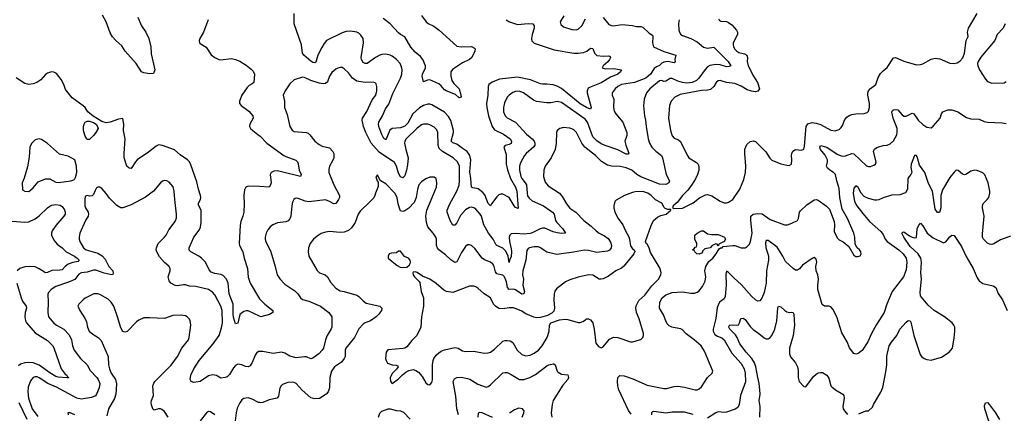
# Model space of a CAD drawing. Header units: inches. Extents: x 2057696 to 2160536, y 827480 to 1016834.
# Tile 74 of 256: x 2117702 to 2127131, y 845706 to 849470. Entities that reach past the tile are written whole.
import ezdxf

# ---------------------------------------------------------------- set-up
doc = ezdxf.new("R2010")
doc.units = ezdxf.units.IN
doc.header["$MEASUREMENT"] = 0
doc.layers.add('C1814', color=7, linetype='Continuous')
doc.layers.add('C1824', color=7, linetype='Continuous')

msp = doc.modelspace()

# ---------------------------------------------------------------- linework, layer by layer
at = {"layer": 'C1814', "color": 5}
for points, elevation in [([(2118833.5, 849493.5), (2118869, 849410), (2118910.3, 849350), (2118940.2, 849290), (2118958.9, 849210), (2118962.3, 849142.3), (2118994.9, 848990), (2118984.7, 848955.3), (2118947.5, 848952.5), (2118890, 848962), (2118870, 848972.7), (2118816.2, 849050), (2118712, 849170), (2118680.9, 849220.9), (2118623, 849270), (2118590, 849307.3), (2118570, 849345.2), (2118529.7, 849450), (2118494.6, 849514.6)], 380), ([(2119506, 849470), (2119462.4, 849350), (2119428, 849290), (2119422, 849270), (2119424, 849250), (2119430, 849241), (2119486.7, 849206.7), (2119534.7, 849134.7), (2119570, 849108), (2119608.7, 849088.7), (2119625.3, 849085.3), (2119730, 849099.6), (2119769.2, 849089.2), (2119810, 849072.9), (2119870, 849034), (2119917.4, 848997.4), (2119936.7, 848976.7), (2119950.3, 848950), (2119943.1, 848870), (2119930, 848856.9), (2119899, 848841), (2119879.7, 848820.3), (2119830.4, 848750), (2119808, 848690), (2119808, 848670), (2119822, 848650), (2119896.4, 848596.4), (2119933.4, 848550), (2119938.4, 848530), (2119906.4, 848470), (2119902.4, 848450), (2119914, 848430), (2119934, 848410), (2120000, 848360.8)], 420), ([(2120000, 846634.1), (2119890, 846684.7), (2119870, 846686.3), (2119850, 846679.7), (2119810.4, 846650), (2119790, 846569.3), (2119770, 846562.9), (2119750, 846624), (2119746.6, 846650), (2119747.7, 846750), (2119707.7, 846850), (2119699.4, 846950), (2119682.2, 846990), (2119650, 847023.9), (2119630, 847034.5), (2119570, 847042), (2119535.8, 847055.8), (2119517, 847077), (2119480.9, 847150), (2119443.7, 847190), (2119417.2, 847210), (2119341.2, 847250), (2119326.7, 847266.7), (2119326.6, 847290), (2119371, 847389), (2119421.2, 847458.8), (2119434.2, 847485.8), (2119441, 847530), (2119441.4, 847630), (2119438.6, 847650), (2119417.1, 847690), (2119411.9, 847710), (2119433.8, 847750), (2119437.7, 847770), (2119434.8, 847790), (2119415.2, 847850), (2119399.4, 847919.4), (2119341.6, 848081.6), (2119327.7, 848110), (2119309.8, 848130), (2119239.3, 848179.3), (2119184.9, 848224.9), (2119070, 848267.9), (2119030, 848272.1), (2119010, 848262.2), (2118936.8, 848203.2), (2118828.7, 848130), (2118810.3, 848110), (2118770, 848046), (2118750, 848049.4), (2118729, 848069), (2118703.5, 848150), (2118701.6, 848190), (2118711.9, 848332), (2118697.2, 848410), (2118699, 848470), (2118690, 848526), (2118650, 848519.5), (2118570.2, 848489.8), (2118530, 848484.2), (2118490, 848497.9), (2118406.7, 848546.7), (2118354.8, 848590), (2118330, 848629.4), (2118310, 848647.3), (2118203.9, 848723.9), (2118142, 848802), (2118124.2, 848850), (2118098.4, 848898.4), (2118054.8, 848954.7), (2118030, 848969.6), (2118007.3, 848972.7), (2117970, 848959.6), (2117950, 848945.1), (2117904.4, 848895.6), (2117867.3, 848870), (2117830, 848856.3), (2117790, 848851.2), (2117750, 848861.5), (2117670, 848912.8)], 420), ([(2120000, 846297.8), (2119990, 846297.7), (2119970, 846282.4), (2119956.8, 846263.2), (2119929.1, 846190.9), (2119910, 846160.7), (2119890, 846149.7), (2119865.5, 846154.5), (2119830, 846169.6), (2119790, 846174.5), (2119770, 846162), (2119750, 846140.7), (2119710, 846078.4), (2119690, 846056.2), (2119670, 846047), (2119630, 846042), (2119587.2, 846067.2), (2119550, 846075.1), (2119510, 846062.9), (2119430, 846009.7), (2119370, 846001.2), (2119344, 846010), (2119336, 846030), (2119340.5, 846070), (2119370.9, 846130), (2119421.6, 846210), (2119554.5, 846370), (2119612.4, 846450), (2119635.6, 846524.4), (2119644.3, 846570), (2119641.7, 846690), (2119630, 846732.2), (2119570, 846838.9), (2119550, 846863.1), (2119510, 846888.7), (2119390, 846917.4), (2119330, 846923.1), (2119290, 846934.4), (2119270, 846936.2), (2119210, 846925.3), (2119190, 846927.4), (2119149.8, 846949.8), (2119132.5, 846972.5), (2119124.7, 847010), (2119143, 847070), (2119143.6, 847090), (2119131.9, 847112), (2119090, 847147.6), (2119041.7, 847201.7), (2119015.1, 847250), (2119009.8, 847270), (2119010.9, 847290), (2119029.8, 847330), (2119089.7, 847390), (2119104.2, 847410), (2119130, 847460.7), (2119190, 847539.1), (2119203.5, 847576.5), (2119203.9, 847610), (2119187.3, 847750), (2119183, 847830), (2119172.8, 847872.8), (2119134.9, 847914.9), (2119110, 847929.5), (2119090, 847931.6), (2119070, 847924.5), (2119050, 847909.5), (2118984.4, 847830), (2118905.6, 847774.4), (2118770, 847698.3), (2118690, 847669.7), (2118670, 847672.4), (2118633.6, 847693.6), (2118562.6, 847762.6), (2118530, 847809.2), (2118490, 847855.3), (2118470, 847868.7), (2118450, 847868.7), (2118438, 847862), (2118423.5, 847836.5), (2118410, 847798), (2118395.3, 847784.7), (2118370, 847782), (2118350, 847788.7), (2118330, 847778), (2118325.5, 847750), (2118327, 847690), (2118333.7, 847670), (2118358.5, 847630), (2118361.3, 847610), (2118357.7, 847590), (2118332.2, 847550), (2118279.3, 847430), (2118272.2, 847390), (2118272.2, 847370), (2118278.7, 847350), (2118313.1, 847290), (2118337.6, 847270), (2118450, 847237.5), (2118492.1, 847212.1), (2118519.9, 847179.9), (2118556.8, 847110), (2118594.8, 847070), (2118597.1, 847042.9), (2118590, 847031.6), (2118570, 847033.6), (2118510, 847045.8), (2118430, 847074.1), (2118410, 847074.3), (2118350, 847056.2), (2118290.9, 847049.1), (2118270, 847036.8), (2118230, 846986), (2118170, 846959), (2118050, 846919.8), (2118004.4, 846890), (2117977.7, 846862.2), (2117973.1, 846846.9), (2117976.1, 846770), (2117971.6, 846670), (2117979.5, 846630), (2118029.5, 846569.5), (2118053.7, 846550), (2118124.2, 846510), (2118175.9, 846455.9), (2118199.6, 846410), (2118208.7, 846350), (2118224.9, 846310), (2118286, 846230), (2118349.3, 846170), (2118376.9, 846116.9), (2118441, 846050), (2118454.8, 846030), (2118469.2, 845990), (2118463.6, 845950), (2118439, 845890), (2118427.2, 845872.8), (2118390, 845856), (2118290, 845839.8), (2118250, 845849.8), (2118055.8, 845955.8), (2117971.4, 845991.4), (2117890, 846046.5), (2117870, 846054.2), (2117850, 846054.8), (2117832, 846048), (2117804.8, 846015.2), (2117783.4, 845956.6), (2117779.3, 845910), (2117788.1, 845850), (2117821, 845750), (2117876, 845676)], 440), ([(2120000, 847873.8), (2119890, 847878.9), (2119868.2, 847870), (2119855.6, 847844.4), (2119850.2, 847790), (2119852.4, 847710), (2119848.2, 847630), (2119840.7, 847590), (2119821.2, 847538.8), (2119814.1, 847505.9), (2119803, 847330), (2119808.2, 847310), (2119840.4, 847250), (2119851.6, 847190), (2119883.2, 847090), (2119890, 847007.3), (2119910.2, 846950), (2120000.1, 846800.1)], 420), ([(2117630, 847542.4), (2117750, 847532.4), (2117790, 847538.6), (2117850, 847565), (2117890, 847595.2), (2117970, 847671.4), (2117990, 847687.9), (2118010, 847697.2), (2118050, 847702), (2118090, 847697.3), (2118110, 847683.1), (2118130, 847650.4), (2118137.3, 847630), (2118137.3, 847610), (2118125.5, 847590), (2118050, 847502.4), (2118012.6, 847450), (2118005.5, 847430), (2118006, 847410), (2118030, 847361.7), (2118062.2, 847322.2), (2118108.3, 847288.3), (2118148, 847250), (2118226, 847210), (2118254, 847190), (2118272.7, 847170), (2118270, 847163.7), (2118262.9, 847157.1), (2118210, 847148.4), (2118166.8, 847133.2), (2118138.3, 847110), (2118110, 847078.2), (2118086.6, 847073.4), (2118010, 847072.1), (2117970, 847053.3), (2117950, 847049.1), (2117890, 847088.2), (2117850, 847105.5), (2117810, 847110.6), (2117750, 847107.7), (2117704.9, 847090), (2117678.7, 847070)], 420), ([(2117676.5, 846950), (2117716.5, 846810), (2117730, 846779.5), (2117765.8, 846730), (2117767.1, 846710), (2117755.2, 846670), (2117751.3, 846630), (2117758.6, 846590), (2117768, 846570), (2117850, 846474.7), (2117970, 846402), (2118015.8, 846355.8), (2118030.7, 846330.7), (2118099.6, 846130), (2118139.1, 846079.1), (2118152.4, 846070), (2118158, 846058), (2118173.4, 846050), (2118170, 846045.2), (2118155.8, 846044.2), (2118070, 846052), (2118050, 846057.6), (2117990, 846091.8), (2117890, 846166.2), (2117830, 846187.9), (2117790, 846191.9), (2117750, 846188.6), (2117710, 846175.6), (2117690, 846159.3)], 420), ([(2119123.6, 845670), (2119090, 845724), (2119063.2, 845743.2), (2119050, 845749.2), (2119030, 845749.2), (2118990, 845735.3), (2118981.2, 845741.2), (2118964.4, 845784.4), (2118961.3, 845810), (2118965.1, 845830), (2118984.4, 845875.6), (2118978.3, 845970), (2118986.5, 845993.5), (2118998, 846010), (2119152.3, 846167.7), (2119212.6, 846250), (2119255.8, 846330), (2119318.9, 846410), (2119325.1, 846430), (2119340.7, 846550), (2119336, 846590), (2119327.2, 846607.2), (2119307.5, 846627.5), (2119290, 846637), (2119250, 846644.5), (2119170, 846641.7), (2119087.7, 846612.3), (2118950, 846620.5), (2118890, 846618.4), (2118842.8, 846597.2), (2118820.4, 846579.6), (2118732.4, 846487.6), (2118710, 846480.9), (2118690, 846489.4), (2118670, 846522.7), (2118639.8, 846630), (2118602.9, 846730), (2118578.2, 846770), (2118550, 846796), (2118470, 846841.7), (2118450, 846848.4), (2118412.7, 846847.2), (2118330, 846806.3), (2118310, 846791.3), (2118268.2, 846750), (2118259.3, 846730), (2118277.1, 846690), (2118330.2, 846610.2), (2118340.9, 846580.9), (2118350.2, 846530), (2118368.1, 846490), (2118401.9, 846461.9), (2118454.9, 846430), (2118481.7, 846401.7), (2118550.3, 846250), (2118552.9, 846170), (2118562.7, 846130), (2118579.6, 846090), (2118621.2, 846030), (2118629.3, 845989.3), (2118621.8, 845890), (2118611.6, 845848.4), (2118553.8, 845750), (2118538.3, 845681.7)], 460), ([(2120000, 845808.5), (2119990, 845809.7), (2119930, 845839.7), (2119890, 845853.6), (2119850, 845847.6), (2119830, 845834.5), (2119810, 845806.6), (2119786.1, 845753.9), (2119775.6, 845710), (2119767.3, 845632.7)], 460), ([(2117694.3, 845810), (2117771.3, 845650)], 420), ([(2118231.2, 845691.2), (2118186, 845710), (2118164.7, 845710), (2118167.3, 845690)], 460), ([(2119570, 845691.3), (2119530, 845720.9), (2119510, 845722.7), (2119490, 845709.4), (2119430, 845635.6)], 460)]:
    msp.add_lwpolyline(points, dxfattribs=dict(at, elevation=elevation))
for points, elevation in [([(2118350, 848325.1), (2118345.8, 848330), (2118330, 848356.9), (2118313.4, 848410), (2118313.4, 848450), (2118320.2, 848470), (2118330.9, 848490), (2118350, 848500.1), (2118370, 848500.9), (2118410, 848487.1), (2118433.1, 848470), (2118448.8, 848450), (2118454.8, 848430), (2118432.3, 848390), (2118410, 848361.8), (2118370, 848326)], 420), ([(2117887.7, 848332.3), (2117850, 848321.2), (2117814, 848286), (2117798, 848250), (2117794.6, 848154.6), (2117776, 848064), (2117746.4, 847953.6), (2117725.5, 847910), (2117730, 847844.7), (2117752, 847830), (2117790, 847828.6), (2117830, 847860.7), (2117878.8, 847921.2), (2117947.9, 847947.9), (2117990, 847948), (2118050, 847917.1), (2118074, 847914), (2118191.1, 847928.9), (2118220.7, 847939.3), (2118231.7, 847948.3), (2118238.3, 847961.7), (2118251.1, 848010), (2118247.8, 848070), (2118230.7, 848130.7), (2118165.4, 848165.4), (2118084.4, 848184.4), (2117970, 848286.6), (2117910, 848326)], 440)]:
    msp.add_lwpolyline(points, close=True, dxfattribs=dict(at, elevation=elevation))
at = {"layer": 'C1824', "color": 5}
for points, elevation in [([(2122360.3, 849470), (2122392.4, 849450), (2122470, 849422.9), (2122570, 849435.3), (2122616, 849430), (2122630, 849411.3), (2122628.9, 849390), (2122610.2, 849330), (2122602.9, 849290), (2122607.9, 849267.9), (2122630, 849246), (2122820.7, 849180.7), (2123010, 849150.9), (2123050.6, 849149.4), (2123102.7, 849157.3), (2123131.8, 849168.2), (2123170, 849196.5), (2123190, 849194), (2123206.9, 849150), (2123230, 849129.2), (2123290, 849121.2), (2123345.2, 849125.2), (2123357, 849117), (2123359.3, 849110), (2123351.2, 849088.8), (2123333.1, 849066.9), (2123290.6, 849030), (2123280.7, 849010), (2123310, 848999.5), (2123390, 849002), (2123466, 848990), (2123457.5, 848982.5), (2123454.9, 848970), (2123430.2, 848950), (2123359.4, 848920.6), (2123270, 848865.1), (2123157.5, 848822.5), (2123145.8, 848814.2), (2123135.5, 848790), (2123136.4, 848770), (2123173.4, 848630), (2123170, 848615.3), (2123130.3, 848629.7), (2123070, 848665.4), (2122890.6, 848810.6), (2122850, 848833), (2122810, 848846.3), (2122750, 848854.5), (2122710, 848852.1), (2122690, 848855.6), (2122593.5, 848893.5), (2122470, 848921.3), (2122298.3, 848901.7), (2122226.8, 848873.2), (2122195.8, 848850), (2122187.4, 848830), (2122184.9, 848750), (2122173.7, 848670), (2122174.8, 848630), (2122191.3, 848550), (2122227.5, 848450), (2122250, 848415.6), (2122335.4, 848375.4), (2122399.7, 848330), (2122413.1, 848310), (2122410, 848287.2), (2122390, 848275.5), (2122351.4, 848268.6), (2122337.4, 848250), (2122359.7, 848179.7), (2122360.4, 848090), (2122372.9, 848032.9), (2122401.3, 847950), (2122450, 847867.5), (2122464.3, 847830), (2122474.4, 847665.6), (2122450, 847674), (2122436.9, 847690), (2122389.5, 847770), (2122330, 847802), (2122310, 847802), (2122290, 847794), (2122270, 847776.8), (2122218.9, 847710), (2122210, 847689.2), (2122190, 847711.6), (2122155.4, 847795.4), (2122138.2, 847818.2), (2122092.6, 847852.6), (2122042, 847862), (2122028.8, 847868.8), (2122023.9, 847950), (2122014.5, 848014.5), (2122023.9, 848130), (2122014.3, 848170), (2121987.3, 848210), (2121940.5, 848240.5), (2121890, 848281.2), (2121850, 848291.3), (2121834.2, 848310), (2121857.3, 848390), (2121857.1, 848410), (2121830, 848505.7), (2121810, 848545.7), (2121770, 848586.9), (2121650, 848654.8), (2121630, 848662.2), (2121610, 848662.3), (2121570, 848650.5), (2121530, 848628.4), (2121467.2, 848570), (2121417.9, 848482.1), (2121390, 848451.6), (2121350, 848436.6), (2121268.8, 848430), (2121247.5, 848412.5), (2121210, 848320.9), (2121190, 848334.7), (2121170, 848373), (2121141.3, 848450), (2121137.4, 848470), (2121140.2, 848490), (2121176.2, 848550), (2121203.8, 848616.2), (2121237, 848663), (2121274.7, 848765.4), (2121349.1, 848910), (2121360.6, 848950), (2121364.6, 848990), (2121359.3, 849019.3), (2121345, 849050), (2121310, 849089.8), (2121270, 849120.3), (2121250, 849129.8), (2121210, 849139), (2121170, 849136.8), (2121149.6, 849130.4), (2121110, 849109), (2121030, 849052.7), (2121010, 849049.8), (2120990, 849061), (2120974.5, 849090), (2120972.5, 849110), (2120994.7, 849250), (2120990.6, 849290.5), (2120970, 849322.4), (2120950, 849341.3), (2120930, 849351.2), (2120870, 849362), (2120830, 849358.3), (2120790, 849344.4), (2120640.4, 849270), (2120616.7, 849243.3), (2120594.9, 849205.1), (2120558.6, 849130), (2120536.7, 849063.3), (2120530, 849057.4), (2120510, 849061.2), (2120490, 849074.8), (2120424.1, 849130), (2120409.9, 849150), (2120402.2, 849230), (2120330.5, 849430), (2120330.6, 849530.5)], 420), ([(2124394.8, 849474.8), (2124403.8, 849463.8), (2124417.5, 849457.5), (2124470, 849451.9), (2124490, 849443.6), (2124520.7, 849420.7), (2124566.9, 849370), (2124575.2, 849350), (2124575.2, 849330), (2124534.7, 849250), (2124533.6, 849230), (2124538.6, 849210), (2124550, 849188.9), (2124570, 849168.2), (2124590, 849158), (2124642.8, 849142.8), (2124664.6, 849130), (2124671.1, 849110), (2124667.8, 849070), (2124678.5, 849030), (2124729.6, 848929.6), (2124766.4, 848870), (2124785.3, 848810), (2124770, 848787.1), (2124750, 848781.7), (2124710, 848786.8), (2124670, 848799.3), (2124610, 848833.4), (2124550, 848859.1), (2124470, 848869.8), (2124410, 848889.8), (2124390, 848884.7), (2124373.1, 848870), (2124348.6, 848831.4), (2124316.6, 848803.4), (2124290, 848795.8), (2124230, 848794), (2124026.6, 848753.4), (2123974.9, 848730), (2123942, 848690), (2123923.6, 848650), (2123914.9, 848530), (2123934.9, 848410), (2123950, 848358.8), (2123970, 848337.6), (2124010, 848320.9), (2124030, 848305.3), (2124090, 848180.7), (2124110, 848150.6), (2124184.5, 848104.5), (2124198.4, 848090), (2124207.3, 848067.3), (2124204.9, 848030), (2124191.5, 847990), (2124172.5, 847947.5), (2124142.5, 847897.5), (2124099.1, 847840.9), (2124050.4, 847790), (2123998.4, 847721.6), (2123961, 847690), (2123954, 847670), (2123966, 847666), (2124050, 847668.4), (2124150, 847717.6), (2124213, 847767), (2124270, 847794.4), (2124290, 847797), (2124330, 847787.2), (2124410, 847733.7), (2124450, 847718.7), (2124470, 847719.5), (2124490, 847726.4), (2124530, 847750.5), (2124597.7, 847850), (2124638, 847942), (2124651.8, 848010), (2124655.8, 848070), (2124645.8, 848190), (2124647.7, 848232.3), (2124663.9, 848276.1), (2124696.1, 848303.9), (2124730, 848313), (2124750, 848304.9), (2124846.9, 848206.9), (2124884.7, 848144.7), (2124906.4, 848126.4), (2124990, 848092.4), (2125050, 848078), (2125070, 848077.3), (2125092, 848090), (2125095.6, 848130), (2125092, 848170), (2125095.1, 848190), (2125107.5, 848212.5), (2125130, 848227.3), (2125190, 848222), (2125210, 848231), (2125218.9, 848261.1), (2125232.3, 848447.7), (2125250, 848475.2), (2125290, 848488.6), (2125330, 848481.4), (2125370, 848466.5), (2125470, 848413.1), (2125510, 848406.7), (2125550, 848421.6), (2125570, 848439.1), (2125582.3, 848457.7), (2125605, 848515), (2125622.5, 848537.5), (2125645.8, 848554.2), (2125670, 848563.6), (2125710.3, 848570.4), (2125790, 848574), (2125817.7, 848582.3), (2125830, 848596), (2125839.7, 848630), (2125840.4, 848670), (2125823.1, 848750), (2125824, 848770), (2125831, 848789), (2125850, 848812.4), (2125899.6, 848850), (2125923.9, 848916.1), (2125945.6, 848954.4), (2125970, 848982), (2126008.1, 849011.9), (2126070, 849106), (2126090, 849107.3), (2126170, 849072.2), (2126290, 849037.6), (2126330, 849041.6), (2126350, 849048.2), (2126430, 849094), (2126470, 849102), (2126514.4, 849094.4), (2126610, 849054.9), (2126650, 849050.5), (2126681, 849059), (2126706.7, 849073.3), (2126734.9, 849105.1), (2126751, 849149), (2126764.5, 849270), (2126785.2, 849310), (2126777.6, 849350), (2126786.6, 849390), (2126869.8, 849530)], 480), ([(2123290, 849490.3), (2123345.4, 849425.4), (2123370, 849414), (2123390, 849412.3), (2123470, 849424.5), (2123570, 849414.9), (2123610, 849403.7), (2123650, 849405.3), (2123670, 849399.5), (2123730, 849342.8), (2123762, 849322), (2123765.4, 849305.4), (2123762, 849250), (2123771.6, 849210), (2123870, 849166), (2123986, 849130), (2123975.6, 849090), (2123979.5, 849070), (2123970, 849057), (2123910, 849069.8), (2123870, 849065.5), (2123850, 849054), (2123830, 849033.5), (2123800, 849020), (2123776.8, 849003.2), (2123742.6, 848950), (2123696.9, 848910), (2123589.9, 848869.9), (2123463.8, 848850), (2123430, 848831.7), (2123405.5, 848810), (2123377, 848770), (2123377, 848750), (2123391.6, 848710), (2123387.1, 848630), (2123396.1, 848596.1), (2123411.5, 848570), (2123477.3, 848490), (2123516.9, 848390), (2123516.7, 848363.3), (2123496.4, 848310), (2123506.7, 848270), (2123530.2, 848210), (2123534.3, 848190), (2123530, 848182.9), (2123510, 848183.8), (2123430, 848227), (2123310, 848265.6), (2123270, 848283.7), (2123230, 848310.7), (2123189.2, 848350), (2123138.5, 848490), (2123118.5, 848518.5), (2122890, 848679.8), (2122850, 848688.7), (2122790, 848676.4), (2122750, 848673.6), (2122650, 848687.1), (2122621.3, 848701.3), (2122527.8, 848770), (2122486.3, 848786.3), (2122450, 848783.7), (2122425.5, 848774.5), (2122390.3, 848750), (2122370, 848727.8), (2122345.4, 848674.6), (2122335.6, 848630), (2122335, 848590), (2122350, 848552.2), (2122370, 848532.9), (2122450.4, 848490), (2122554.4, 848374.4), (2122610.6, 848330.6), (2122627.5, 848310), (2122636, 848290), (2122635.9, 848270), (2122625.3, 848254.7), (2122551.4, 848190), (2122535.5, 848170), (2122499.2, 848100.8), (2122488.3, 848070), (2122488.4, 848031.6), (2122501.6, 847970), (2122510.2, 847950), (2122543.8, 847910), (2122554.6, 847890), (2122560.8, 847810), (2122566.6, 847786.6), (2122582.2, 847762.2), (2122610, 847736.5), (2122717, 847690), (2122805.3, 847630), (2122821.7, 847610), (2122834.7, 847550), (2122846.7, 847530), (2122902.3, 847470), (2122930.4, 847429.6), (2122894.9, 847425.1), (2122850, 847431.8), (2122810, 847441.8), (2122730, 847475.3), (2122710, 847476.1), (2122687.3, 847470), (2122610, 847431.3), (2122590, 847425.8), (2122530, 847417.7), (2122450, 847425.2), (2122410, 847421.7), (2122396.5, 847410), (2122389.2, 847390), (2122391.6, 847350), (2122410, 847279.1), (2122412.8, 847250), (2122410, 847206), (2122392.2, 847170), (2122390, 847148), (2122380.3, 847210), (2122357.7, 847257.7), (2122330, 847283.7), (2122270.6, 847310.6), (2122261.1, 847321.1), (2122235.9, 847370), (2122192.4, 847430), (2122147.4, 847510), (2122123.4, 847590), (2122113, 847610), (2122070, 847659.7), (2122050, 847672.1), (2122030, 847676.1), (2122010, 847673.3), (2121970, 847650.6), (2121922.5, 847597.6), (2121890, 847528), (2121870, 847504.7), (2121850, 847505.6), (2121824.2, 847550), (2121797.2, 847630), (2121796.8, 847650), (2121820.3, 847710), (2121888.8, 847831.2), (2121910, 847888.2), (2121915.2, 847930), (2121914.6, 848070), (2121893.3, 848110), (2121852.6, 848150), (2121749.9, 848209.9), (2121719, 848239), (2121708.7, 848270), (2121705.6, 848390), (2121695.6, 848415.6), (2121670, 848442.2), (2121630, 848466.2), (2121610, 848471.9), (2121570, 848471.9), (2121550, 848463.9), (2121510, 848434.2), (2121402.6, 848330), (2121389, 848310), (2121388.2, 848290), (2121399.8, 848230), (2121423, 848150), (2121416.4, 848083.6), (2121407.3, 848032.7), (2121390, 847977), (2121370, 847956.9), (2121350, 847966.6), (2121330, 848002.9), (2121310.5, 848070), (2121290, 848103.7), (2121143.3, 848203.3), (2121069.3, 848289.3), (2121016.2, 848390), (2120994.4, 848450), (2120982, 848510), (2120985.3, 848530), (2121026.9, 848593), (2121076.2, 848703.8), (2121112.1, 848750), (2121122.3, 848790), (2121122, 848830), (2121116.3, 848856.3), (2121107.5, 848867.5), (2121091.6, 848871.6), (2121010, 848868.6), (2120930, 848883.5), (2120890, 848909.7), (2120850, 848961.6), (2120810, 849000.7), (2120790, 849011.8), (2120770, 849011.8), (2120750, 849007.6), (2120730, 848996.9), (2120690, 848964.2), (2120670.2, 848930), (2120650, 848876.3), (2120630, 848859.8), (2120610, 848855.5), (2120570, 848862.2), (2120489.8, 848889.8), (2120430, 848918), (2120410, 848920.7), (2120330, 848895.6), (2120290, 848858), (2120244.4, 848790), (2120226.7, 848750), (2120237.6, 848690), (2120238.7, 848630), (2120263.4, 848563.4), (2120288.7, 848450), (2120310, 848413.4), (2120330, 848401.3), (2120450, 848391.7), (2120464.8, 848384.8), (2120482, 848370), (2120528.5, 848310), (2120570, 848277), (2120600.4, 848260.4), (2120670, 848246), (2120700.8, 848210), (2120709.1, 848190), (2120709.2, 848150), (2120698.6, 848121.4), (2120668.9, 848070), (2120662.2, 848037.8), (2120662.7, 848010), (2120710, 847890.6), (2120765.7, 847790), (2120764.9, 847770), (2120756.1, 847750), (2120730, 847711.6), (2120710, 847709.7), (2120670, 847733.1), (2120630, 847747.2), (2120470, 847729.7), (2120435.1, 847735.1), (2120370, 847760.7), (2120350, 847763.7), (2120340.9, 847759.1), (2120328.8, 847751.2), (2120315.6, 847724.4), (2120307, 847690), (2120299.5, 847590), (2120290, 847564.5), (2120272.3, 847547.7), (2120250, 847538.3), (2120171.6, 847528.4), (2120124.9, 847510), (2120100.5, 847490), (2120079.9, 847460.1), (2120063.8, 847430), (2120053, 847390), (2120052.7, 847370), (2120059.3, 847350), (2120106.7, 847250), (2120150.3, 847110), (2120167.2, 847030), (2120192.8, 846992.8), (2120242.6, 846942.6), (2120337.9, 846877.9), (2120364.4, 846850), (2120390, 846810.3), (2120410, 846792.9), (2120470, 846779.6), (2120581.3, 846730), (2120661.3, 846670), (2120690.4, 846630), (2120690.4, 846530), (2120686.6, 846513.4), (2120648, 846450), (2120630.3, 846409.7), (2120610.3, 846330), (2120598.4, 846310), (2120566, 846274), (2120510, 846233.3), (2120490, 846227.8), (2120450, 846245.6), (2120430, 846247.6), (2120350, 846235.6), (2120290, 846253), (2120239.8, 846279.8), (2120210, 846289.8), (2120130, 846278.9), (2120030, 846298), (2120000, 846297.8)], 440), ([(2124016.1, 849470), (2124011.2, 849430), (2124014.7, 849374.7), (2124020.9, 849350), (2124034, 849330), (2124050, 849319.6), (2124130, 849289.4), (2124190, 849257.4), (2124250, 849206.4), (2124290, 849196.3), (2124350, 849206.3), (2124486.5, 849070), (2124511.7, 849030), (2124497.3, 849022.7), (2124470, 849020.8), (2124410, 849038.3), (2124370, 849041.6), (2124310, 849030.8), (2124290, 849019.2), (2124265.3, 848994.7), (2124205.8, 848910), (2124183.2, 848890), (2124143, 848870), (2124090, 848864.5), (2124050, 848868.9), (2124003.3, 848883.3), (2123950, 848907.8), (2123930, 848908.4), (2123890, 848883.4), (2123870, 848880.7), (2123850, 848889), (2123830, 848884.6), (2123736.9, 848810), (2123703.1, 848770), (2123682, 848710), (2123674.7, 848645.3), (2123685.5, 848550), (2123695.6, 848510), (2123700.7, 848450), (2123720.6, 848330), (2123732.1, 848290), (2123755.5, 848250), (2123792.6, 848212.6), (2123848.7, 848170), (2123859, 848150), (2123893.4, 847990), (2123923.7, 847930), (2123918.4, 847910), (2123890, 847894.5), (2123830, 847896.8), (2123650, 847966), (2123611.6, 847990), (2123565.3, 848030), (2123510, 848055), (2123452.5, 848067.5), (2123368, 848067.9), (2123330, 848079.8), (2123273.2, 848113.2), (2123215.1, 848170), (2123112.6, 848252.6), (2123085.3, 848290), (2123034.3, 848390), (2123010, 848416.3), (2122990, 848428), (2122970, 848432.8), (2122910, 848438.9), (2122874.8, 848430), (2122850.5, 848410), (2122843.8, 848390), (2122839.5, 848290), (2122830.3, 848230), (2122792.1, 848147.9), (2122734.6, 848070), (2122722.7, 848030), (2122719.6, 847970), (2122735.1, 847915.1), (2122762.6, 847882.6), (2122872.9, 847810), (2122898.1, 847778.1), (2122937.2, 847710), (2122970, 847669.2), (2123029.3, 847629.3), (2123103.6, 847550), (2123175.1, 847495.1), (2123222, 847450), (2123250, 847429.4), (2123304, 847404), (2123337.3, 847377.3), (2123361.3, 847341.3), (2123369.1, 847310), (2123367.7, 847290), (2123350, 847265.4), (2123330, 847256.4), (2123230, 847243.8), (2123150, 847263), (2123110, 847265.5), (2123006.3, 847246.3), (2122846.2, 847226.2), (2122750, 847248.3), (2122730, 847258.3), (2122689.8, 847289.8), (2122670, 847298.5), (2122630, 847298.3), (2122585.5, 847290), (2122570, 847281.2), (2122558.2, 847261.8), (2122550.2, 847170), (2122520.7, 847070), (2122518.8, 847030), (2122526.2, 846990), (2122521, 846930), (2122535.9, 846870), (2122531.2, 846848.8), (2122510, 846845.3), (2122450, 846888.2), (2122430, 846892.7), (2122388.3, 846890), (2122375, 846910), (2122362.5, 846962.5), (2122344.2, 847010), (2122330, 847026), (2122327.2, 847027.1), (2122270, 847039.7), (2122258.1, 847058.1), (2122246.2, 847110), (2122233.7, 847133.7), (2122210.9, 847151), (2122154.3, 847174.3), (2122129.6, 847190), (2122062, 847282), (2122030, 847312), (2122010, 847318), (2121990, 847316), (2121970, 847302.7), (2121934.7, 847245.3), (2121890, 847156), (2121870.4, 847149.6), (2121830, 847174), (2121781.3, 847221.3), (2121716.3, 847270), (2121703.9, 847283.9), (2121693.1, 847310), (2121693.3, 847370), (2121687.3, 847390), (2121663.1, 847430), (2121609.7, 847490), (2121597.3, 847530), (2121590.9, 847590), (2121601.5, 847650), (2121693, 847870), (2121696.9, 847910), (2121689.3, 847950), (2121670, 847964.5), (2121630, 847965.1), (2121590.3, 847949.7), (2121550, 847920.7), (2121525.2, 847890), (2121512.7, 847847.3), (2121500.2, 847770), (2121479, 847721), (2121430, 847667.4), (2121390, 847643.9), (2121370, 847637.4), (2121350, 847642.9), (2121345.4, 847650), (2121325.8, 847710), (2121315.5, 847770), (2121295.6, 847810), (2121210, 847902), (2121153.6, 847933.6), (2121130, 847986), (2121114, 847966), (2121126, 847930), (2121136, 847916), (2121134.8, 847874.8), (2121108.3, 847811.7), (2121104, 847790), (2121092.4, 847767.6), (2121059.1, 847730), (2120961.2, 847638.8), (2120944.6, 847610), (2120915.2, 847530), (2120880.8, 847479.2), (2120850, 847454), (2120810, 847439.1), (2120770, 847436.4), (2120670, 847446), (2120630, 847438.4), (2120590, 847424.5), (2120550, 847400.7), (2120515.5, 847370), (2120484.4, 847330), (2120468.2, 847290), (2120464.4, 847250), (2120472.4, 847210), (2120550, 847070.7), (2120574.8, 847050), (2120626.8, 847030), (2120650, 847012.7), (2120680.2, 846960.3), (2120730, 846903.1), (2120770, 846875.8), (2120810, 846870.4), (2120930, 846835.3), (2120950, 846823.8), (2120990, 846783), (2121019.9, 846759.9), (2121150, 846730.4), (2121170.7, 846710), (2121167.3, 846690), (2121138, 846650), (2121115.5, 846630), (2121063, 846590), (2121010.2, 846569.8), (2120990, 846557.4), (2120950, 846515.1), (2120907.7, 846430), (2120825.8, 846330), (2120819.6, 846310), (2120819.6, 846250), (2120810.3, 846230), (2120784, 846196), (2120718.3, 846150), (2120689.1, 846110), (2120671.6, 846050), (2120668.9, 845950), (2120656, 845910), (2120637, 845890), (2120572.8, 845847.1), (2120530, 845845.3), (2120490, 845855.6), (2120407.4, 845927.4), (2120349.6, 845990), (2120330, 846000.4), (2120310, 846004.2), (2120270, 845999.1), (2120219, 845981), (2120204.9, 845970), (2120192.1, 845947.9), (2120182, 845870), (2120168.2, 845851.8), (2120090, 845835.6), (2120030, 845809.6), (2120013, 845807), (2120000, 845808.5)], 460), ([(2121550.9, 849510), (2121595, 849450), (2121614.5, 849434.5), (2121667.6, 849407.6), (2121720.3, 849370), (2121890, 849217.1), (2121930.2, 849210.2), (2122030, 849214.9), (2122059, 849199), (2122064.4, 849190), (2122060.8, 849170), (2122031.7, 849110), (2122009.2, 849090), (2121941.2, 849058.8), (2121847.5, 848992.5), (2121832.3, 848970), (2121832.3, 848930), (2121839.9, 848890), (2121859.7, 848859.7), (2121910.1, 848810), (2121927.4, 848752.6), (2121930, 848728.7), (2121910, 848722.4), (2121874.3, 848754.3), (2121786.6, 848790), (2121770, 848800.9), (2121738.8, 848838.8), (2121716.7, 848856.7), (2121630, 848893.6), (2121607.2, 848892.8), (2121570, 848876), (2121556.9, 848930), (2121560.4, 848950), (2121589.4, 849010), (2121589.5, 849030), (2121562.8, 849090), (2121539.8, 849119.7), (2121490, 849159.1), (2121446.8, 849206.8), (2121390, 849306.5), (2121350, 849328.8), (2121330, 849345.5), (2121250.9, 849430), (2121182.7, 849482.7)], 380), ([(2122912.3, 849507.7), (2122877.6, 849450), (2122883.6, 849423.6), (2122910, 849402), (2122990, 849376), (2123030, 849373.7), (2123050, 849380.3), (2123086, 849410), (2123121.8, 849478.2)], 440), ([(2127139.5, 849430), (2127121.3, 849390), (2127062.8, 849330), (2127041.3, 849270), (2126906.8, 849113.2), (2126879.5, 849070), (2126875.3, 849050), (2126877, 849030), (2126892, 848990), (2126950, 848900.7), (2126970, 848879.1), (2127010, 848863), (2127130, 848866.4), (2127150, 848879.1)], 480), ([(2123559.1, 845699.1), (2123532.3, 845732.3), (2123438.4, 845930), (2123429, 845970), (2123425.6, 846010), (2123431.2, 846048.8), (2123450, 846068), (2123490, 846064.6), (2123575.1, 846035.1), (2123710, 845974.3), (2123870, 845944.2), (2123896.3, 845943.7), (2123970, 845963.8), (2124005.2, 845965.2), (2124070, 845955.5), (2124170, 845930.3), (2124190, 845932), (2124210, 845941.1), (2124230, 845958.4), (2124290, 846048.4), (2124332.7, 846090), (2124339.5, 846110), (2124261.3, 846301.3), (2124228.2, 846350), (2124160.5, 846410), (2124085.6, 846465.6), (2124046.1, 846506.1), (2124030, 846514.8), (2123948.7, 846528.7), (2123922.8, 846542.8), (2123903.1, 846563.1), (2123889, 846590), (2123869, 846649), (2123828.8, 846710), (2123832.8, 846770), (2123856.2, 846810), (2123890, 846840.5), (2123950, 846860.5), (2124049.2, 846869.2), (2124130, 846854.9), (2124164.9, 846855.1), (2124190, 846863), (2124206.3, 846873.7), (2124242.5, 846917.5), (2124265.7, 846970), (2124273.1, 847010), (2124263.9, 847070), (2124274.2, 847110), (2124303.1, 847156.9), (2124339.4, 847190), (2124372.3, 847230), (2124400.5, 847279.5), (2124412.4, 847287.6), (2124428, 847290), (2124439.3, 847300.7), (2124531.9, 847311.9), (2124551.7, 847311.7), (2124610, 847288), (2124650, 847288), (2124670, 847300.5), (2124690, 847324), (2124700.5, 847350), (2124715.5, 847430), (2124702.5, 847550), (2124704.5, 847590), (2124726.6, 847610), (2124770, 847617), (2124812.5, 847612.5), (2124890, 847560.8), (2125024.7, 847510), (2125055.3, 847510), (2125096.1, 847523.9), (2125149.6, 847550.4), (2125159.5, 847570), (2125169.5, 847630), (2125178, 847642), (2125241.5, 847698.5), (2125310, 847747.3), (2125330, 847750.6), (2125350, 847744), (2125428.2, 847688.2), (2125457.2, 847657.2), (2125501.2, 847541.2), (2125505.7, 847510), (2125503.1, 847443.1), (2125530, 847384), (2125550, 847364.9), (2125586.6, 847346.6), (2125642.8, 847302.8), (2125690, 847218), (2125710, 847204.7), (2125730, 847204.7), (2125750, 847212), (2125759, 847230), (2125757.2, 847250), (2125744, 847270), (2125721.2, 847290), (2125702.7, 847322.7), (2125700.5, 847390), (2125691.1, 847430), (2125630, 847569.4), (2125577.5, 847657.5), (2125556.8, 847770), (2125550, 847857.2), (2125526.2, 847930), (2125515.3, 847990), (2125495.4, 848010), (2125461, 848030), (2125438.2, 848050), (2125429.8, 848070), (2125439.4, 848110), (2125437.3, 848130), (2125415.1, 848175.1), (2125372, 848230), (2125363.9, 848250), (2125370, 848267.3), (2125430, 848250.2), (2125530, 848184.8), (2125570, 848168.5), (2125590, 848165.6), (2125610, 848169.2), (2125670, 848191.7), (2125690, 848187), (2125810, 848073.4), (2125830, 848067), (2125850, 848066.7), (2125882, 848078), (2125896, 848090), (2125903.6, 848110), (2125879.6, 848210), (2125888.3, 848231.7), (2125910, 848248), (2125930, 848255.8), (2125970, 848267.4), (2126010, 848271.6), (2126037.1, 848282.9), (2126070, 848312.7), (2126103.1, 848370), (2126106.6, 848393.4), (2126104, 848430), (2126067.7, 848530), (2126052.8, 848587.2), (2126058.9, 848601.1), (2126070, 848608.7), (2126088.7, 848611.3), (2126110, 848607.2), (2126150, 848562.8), (2126170, 848548), (2126190, 848546.7), (2126250, 848576.4), (2126266, 848570), (2126305.3, 848510), (2126350, 848468.8), (2126390, 848443.1), (2126430, 848435.5), (2126450, 848450.5), (2126518.4, 848530), (2126529.7, 848570.3), (2126542.7, 848590), (2126590, 848608), (2126630, 848607.7), (2126684.7, 848590), (2126770, 848534.8), (2126810, 848522), (2126890, 848520.4), (2126938, 848498), (2126970, 848488.8), (2127110, 848484.9), (2127150, 848479)], 460), ([(2120000, 848360.8), (2120000.5, 848360.5), (2120070.3, 848290), (2120231.3, 848171.3), (2120250, 848160.6), (2120346.7, 848126.7), (2120361.1, 848110), (2120370.2, 848090.2), (2120379.6, 848030), (2120397, 847990), (2120391.3, 847970), (2120210, 848015.9), (2120170, 848023.8), (2120137.5, 848022.5), (2120110.6, 848010), (2120102, 847990), (2120109, 847911), (2120104.9, 847890), (2120090, 847869.6), (2120000, 847873.8)], 420), ([(2127190, 847400.5), (2127095.9, 847364), (2127030, 847326), (2127010, 847319.3), (2126990, 847322), (2126970, 847333), (2126930.5, 847370), (2126923.7, 847390), (2126922.9, 847422.9), (2126938.3, 847590), (2126922.6, 847670), (2126922.6, 847690), (2126930, 847711.8), (2126968, 847750), (2126981.6, 847770), (2126992.7, 847810), (2126992.4, 847830), (2126978, 847910), (2126945.8, 847985.8), (2126925.8, 848005.8), (2126870, 848027.3), (2126850, 848030.6), (2126810, 848022), (2126770, 847994), (2126750, 847987.3), (2126730, 847994), (2126690, 848027.3), (2126670, 848030.6), (2126650, 848010.6), (2126610, 847962.4), (2126538.3, 847841.7), (2126524, 847790), (2126524, 847670), (2126510, 847624.9), (2126490, 847626), (2126470, 847658.8), (2126443.1, 847830), (2126404.4, 847904.4), (2126368.4, 848008.4), (2126319.3, 848079.3), (2126301.3, 848150), (2126290, 848171.7), (2126270, 848172.2), (2126239.8, 848090), (2126237, 848057), (2126245.6, 848010), (2126237, 847990), (2126218.4, 847970), (2126208, 847950), (2126203.7, 847850), (2126186, 847814), (2126130, 847796.3), (2126050, 847792), (2125972.1, 847767.9), (2125930, 847748.4), (2125910, 847743.7), (2125890, 847745.7), (2125830, 847759.1), (2125790, 847778), (2125760.2, 847810), (2125730, 847866.4), (2125710, 847880.4), (2125690, 847858.4), (2125683.8, 847810), (2125697.3, 847730), (2125718.5, 847690), (2125775.4, 847615.4), (2125841, 847541), (2125950, 847445.3), (2125970, 847416.3), (2125990.7, 847370), (2126008, 847350), (2126122.4, 847270), (2126163.7, 847230), (2126189.8, 847190), (2126197.4, 847150), (2126190, 847078.8), (2126164.8, 847010), (2126057.7, 846870), (2126006.6, 846750), (2125979.2, 846670), (2125906.1, 846553.9), (2125860.4, 846470), (2125824.7, 846390), (2125770, 846307.3), (2125730, 846278.8), (2125710, 846271.3), (2125690, 846278), (2125650, 846331), (2125626.7, 846390), (2125575.6, 846475.6), (2125528.7, 846630), (2125490, 846702.8), (2125470, 846724), (2125450, 846730.7), (2125410, 846731), (2125388, 846748), (2125344.9, 846890), (2125343.8, 846930), (2125351.8, 846990), (2125344.6, 847030), (2125328.9, 847070), (2125327.4, 847110), (2125334.6, 847150), (2125330, 847181), (2125310, 847195.5), (2125290, 847188), (2125197.2, 847122.8), (2125170, 847087), (2125150, 847073.7), (2125130, 847075.8), (2125108, 847090), (2125036.2, 847156.2), (2125009.3, 847210), (2124954.6, 847294.6), (2124870, 847357.4), (2124850, 847358), (2124844.6, 847335.4), (2124845.9, 847290), (2124872.5, 847212.5), (2124872.5, 847170), (2124854.9, 847070), (2124849.7, 846949.7), (2124830, 846862.8), (2124810, 846806.8), (2124790, 846782.8), (2124770, 846778.8), (2124750, 846790.7), (2124710, 846825.5), (2124615.5, 846935.5), (2124541.1, 847001.1), (2124490, 847053.7), (2124470, 847066.8), (2124463, 847037), (2124466.3, 846930), (2124458.3, 846821.7), (2124450, 846801.6), (2124403, 846770), (2124381.8, 846718.2), (2124370, 846613.4), (2124343.6, 846510), (2124343, 846490), (2124360.5, 846460.5), (2124384, 846444), (2124426.9, 846426.9), (2124449.9, 846409.9), (2124520.3, 846280.3), (2124610, 846181.5), (2124640.6, 846130), (2124649.2, 846089.2), (2124651.6, 846008.4), (2124604.1, 845875.9), (2124592.6, 845790), (2124578, 845762), (2124554.3, 845745.7), (2124470, 845716.5), (2124450, 845713.7), (2124390, 845718.7), (2124368.7, 845711.3), (2124290, 845661.1)], 440), ([(2125738.6, 845701.4), (2125806, 845730), (2125830, 845731), (2125870, 845766), (2125878.4, 845790), (2125950, 845907.7), (2125966.8, 845953.2), (2125997.5, 846102.5), (2126005.7, 846170), (2126006.9, 846253), (2126030, 846350.4), (2126050, 846387.2), (2126100.4, 846450), (2126130, 846510.4), (2126190, 846579.1), (2126210, 846594.8), (2126230, 846591.3), (2126237.1, 846577.1), (2126263.6, 846450), (2126325.5, 846270), (2126337.3, 846250), (2126362.8, 846230), (2126390, 846220.4), (2126430, 846215.8), (2126530, 846243.1), (2126603.7, 846290), (2126634, 846330), (2126651.9, 846428), (2126657.8, 846490), (2126655.9, 846530), (2126648.7, 846550), (2126632.8, 846570), (2126558.4, 846630), (2126458.7, 846690), (2126400.5, 846740.5), (2126336.6, 846816.6), (2126329.8, 846830), (2126325.2, 846865.2), (2126337.2, 846990), (2126333.2, 847050), (2126337.3, 847150), (2126330.7, 847190), (2126305, 847230), (2126230, 847302.1), (2126169.1, 847390), (2126149.8, 847430), (2126160.4, 847439.6), (2126170, 847441.1), (2126223.4, 847403.4), (2126250, 847390.2), (2126270, 847384), (2126290, 847388.4), (2126297.6, 847470), (2126310, 847499.1), (2126330, 847522.8), (2126350, 847499.1), (2126392.7, 847430), (2126450, 847383.8), (2126550, 847334.8), (2126570, 847344.7), (2126610, 847394), (2126630, 847411), (2126650, 847406.8), (2126721.3, 847301.3), (2126764.6, 847204.6), (2126831.3, 847090), (2126870, 847002.4), (2126890, 846971.7), (2126926.5, 846946.5), (2127024.2, 846924.2), (2127050.4, 846910), (2127072.8, 846852.8), (2127114.4, 846790), (2127158.4, 846690)], 420), ([(2120000.1, 846800.1), (2120050.2, 846750.2), (2120127.3, 846690), (2120127.3, 846670), (2120096, 846650), (2120010, 846629.5), (2120000, 846634.1)], 420), ([(2124788.8, 845668.8), (2124792.9, 845770), (2124785, 845830), (2124791.7, 845890), (2124791.1, 845930), (2124784.9, 845990), (2124769.3, 846050), (2124752.6, 846150), (2124737.6, 846190), (2124714.3, 846230), (2124658.4, 846290), (2124598, 846370), (2124573.1, 846430), (2124556.3, 846456.3), (2124501.7, 846510), (2124492.1, 846530), (2124496.4, 846543.6), (2124503.7, 846550), (2124527.6, 846552.4), (2124570, 846548.1), (2124586.9, 846553.1), (2124596.4, 846570), (2124607, 846613), (2124630, 846616.9), (2124650, 846602.8), (2124696.8, 846536.8), (2124726.2, 846506.3), (2124779.6, 846470), (2124830, 846427.1), (2124850, 846417.8), (2124870, 846419.3), (2124890, 846431.4), (2124904.4, 846450), (2124934.8, 846510), (2124952.5, 846590), (2124960.9, 846710), (2124968.6, 846731.4), (2124990, 846723.1), (2125028.3, 846688.3), (2125050, 846675.3), (2125070, 846670.3), (2125093.5, 846673.5), (2125108.6, 846668.6), (2125114.7, 846650), (2125121.6, 846550), (2125107.8, 846450), (2125074, 846330), (2125073.6, 846273.6), (2125084.8, 846244.8), (2125130.5, 846190), (2125150.5, 846150), (2125156.1, 846116.1), (2125156.4, 846050), (2125168, 846010), (2125210, 845961), (2125230, 845958.8), (2125303.4, 846056.6), (2125330, 846081.3), (2125350, 846092.7), (2125370, 846097.3), (2125390, 846094.8), (2125430, 846070.8), (2125450, 846042.8), (2125470.2, 845970.3), (2125478.9, 845958.9), (2125515.5, 845930), (2125585.5, 845890), (2125595.2, 845875.3), (2125597, 845850), (2125585.3, 845770), (2125588.7, 845750), (2125599.3, 845730), (2125630, 845693.4)], 420), ([(2121904.1, 845690), (2121888.4, 845750), (2121877.8, 845870), (2121854.7, 846010), (2121865.3, 846034.7), (2121890, 846047), (2121928.9, 846051.1), (2121990, 846038.9), (2122011.4, 846031.4), (2122090, 845986), (2122170, 845957), (2122190, 845962.4), (2122210, 845978.7), (2122330, 846092.2), (2122350, 846097.6), (2122370, 846095.3), (2122410, 846077.6), (2122490, 846030.4), (2122530, 846028.8), (2122586.6, 846050), (2122641.4, 846078.6), (2122750, 846160.4), (2122770.5, 846170.5), (2122810, 846180.7), (2122818, 846178), (2122830.7, 846170), (2122850.4, 846110.4), (2122859.5, 846099.5), (2122890, 846081.6), (2122950, 846073.4), (2122959.3, 846050), (2122950, 846029.5), (2122904.1, 845976), (2122811.7, 845828.3), (2122801.7, 845790), (2122792.4, 845710), (2122799.1, 845670)], 460), ([(2122514, 845670), (2122530.2, 845710), (2122533.1, 845730), (2122518, 845750), (2122483.5, 845756.5), (2122439.6, 845740.4), (2122394.1, 845705.9)], 440), ([(2126981.7, 845630), (2126944.5, 845750), (2126942.5, 845777.5), (2126950, 845807.3), (2126970, 845810.7), (2126990, 845788), (2127047.6, 845710), (2127086, 845646)], 380), ([(2121136.8, 845670), (2121150, 845706.4), (2121170, 845727.6), (2121230, 845750.2), (2121250, 845750.2), (2121310, 845734), (2121350, 845730.3), (2121376.3, 845716.3), (2121443, 845650)], 460), ([(2122230, 845667.2), (2122130, 845710.2), (2122106.3, 845713.7), (2122092, 845708), (2122088.5, 845670)], 440), ([(2124150, 845695.6), (2124070, 845716.5), (2123950, 845716.5), (2123890, 845707.8), (2123775.3, 845724.7), (2123760.7, 845719.3), (2123752, 845710), (2123751.5, 845690)], 440)]:
    msp.add_lwpolyline(points, dxfattribs=dict(at, elevation=elevation))
for points, elevation in [([(2123670, 847825.6), (2123595.8, 847824.2), (2123570, 847818.3), (2123492.6, 847787.4), (2123414.6, 847745.4), (2123400.7, 847730), (2123390.6, 847690), (2123390.6, 847670), (2123401.6, 847630), (2123432.4, 847570), (2123478.9, 847510), (2123502.3, 847450), (2123534.5, 847394.5), (2123542.4, 847370), (2123550, 847307.3), (2123570, 847278), (2123587.9, 847267.9), (2123594.4, 847254.4), (2123583.8, 847230), (2123487.1, 847112.9), (2123464.4, 847095.6), (2123410.7, 847070), (2123341.8, 847018.2), (2123290, 846993), (2123270, 846987.8), (2123250, 846989.6), (2123190, 847027), (2123150, 847029.5), (2123050, 847008.1), (2122970, 846982.6), (2122930, 846962.4), (2122843.1, 846896.9), (2122826.7, 846873.3), (2122819.3, 846850), (2122817, 846790), (2122824.4, 846710), (2122816.5, 846683.5), (2122796.7, 846663.3), (2122757.8, 846642.1), (2122690, 846621.5), (2122650, 846619.2), (2122624.4, 846624.4), (2122550, 846657.6), (2122506, 846686), (2122430, 846714), (2122390, 846715.8), (2122330, 846704.8), (2122290, 846709.8), (2122259.7, 846730), (2122240.4, 846750), (2122210, 846811.6), (2122150, 846848.1), (2122090, 846903.6), (2122070, 846915.1), (2122050, 846921.3), (2122010, 846920.5), (2121850, 846862.9), (2121790, 846869.6), (2121763.3, 846883.3), (2121690, 846947), (2121629.2, 846990), (2121558.9, 847018.9), (2121510, 847053.2), (2121490, 847059), (2121470, 847055.3), (2121466, 847050), (2121471, 847030), (2121482.8, 847010), (2121528, 846968), (2121535.5, 846955.5), (2121548.4, 846870), (2121568.4, 846810), (2121568.2, 846730), (2121551.6, 846630), (2121543.1, 846530), (2121503.8, 846450), (2121456.2, 846403.8), (2121410, 846340.7), (2121391.4, 846328.6), (2121375.2, 846324.7), (2121228.3, 846311.7), (2121210.6, 846289.4), (2121204.9, 846230), (2121210.6, 846210), (2121225.1, 846185.1), (2121269.4, 846170.6), (2121307.3, 846167.3), (2121319.8, 846159.8), (2121326, 846150), (2121312.2, 846127.8), (2121273.4, 846090), (2121250.8, 846050), (2121252, 846010), (2121270, 845992), (2121330, 846036.3), (2121366.7, 846073.3), (2121401, 846099), (2121430, 846116.4), (2121470, 846123.8), (2121495.8, 846115.8), (2121519.9, 846099.9), (2121556.7, 846056.7), (2121590, 845996), (2121610, 845982.8), (2121630, 845978), (2121650, 846002), (2121654.7, 846025.3), (2121654.8, 846170), (2121661, 846210), (2121668.9, 846231.1), (2121690, 846262.4), (2121714.6, 846285.4), (2121739.4, 846300.6), (2121770, 846314.2), (2121870, 846335.3), (2121901, 846330), (2121944, 846304), (2121970, 846297.6), (2122050, 846301.1), (2122150, 846282.3), (2122190, 846284.9), (2122210, 846291.7), (2122250, 846320.3), (2122330, 846395.3), (2122350, 846402.4), (2122370, 846402.9), (2122398.3, 846398.3), (2122424, 846384), (2122465.7, 846310), (2122509.4, 846269.4), (2122550, 846255), (2122590, 846261.5), (2122630, 846281.6), (2122670, 846309.2), (2122704.2, 846350), (2122753.5, 846430), (2122773.7, 846490), (2122777, 846550), (2122789.3, 846570), (2122870, 846601.5), (2122926.6, 846606.6), (2122950, 846604.4), (2123050, 846575.3), (2123070, 846575.8), (2123096.3, 846583.7), (2123120.9, 846599.1), (2123130, 846610.8), (2123150, 846610.7), (2123170, 846601), (2123190, 846572), (2123203.8, 846510), (2123218, 846378), (2123245.8, 846345.8), (2123270, 846333.4), (2123290, 846340.5), (2123350, 846414.9), (2123390, 846434.9), (2123430, 846432.4), (2123550, 846390.4), (2123571.1, 846388.8), (2123650, 846410.6), (2123669.6, 846430.4), (2123677, 846450), (2123676.2, 846470), (2123633.5, 846610), (2123607.9, 846670), (2123602, 846710), (2123605.6, 846734.4), (2123630, 846786.4), (2123690, 846837.1), (2123756.2, 846923.8), (2123820.5, 846990), (2123840.7, 847030), (2123844.5, 847050), (2123836.2, 847090), (2123744.4, 847244.4), (2123729.5, 847290), (2123710, 847324), (2123702, 847330), (2123694, 847350), (2123750, 847502), (2123773.2, 847550), (2123810, 847582.8), (2123843.2, 847596.8), (2123894, 847610), (2123938, 847650), (2123936.4, 847656.4), (2123910, 847656), (2123883.6, 847663.6), (2123873, 847673), (2123850, 847716.3), (2123790, 847746), (2123750, 847788.3), (2123717.6, 847810)], 480), ([(2124330, 847416.3), (2124390, 847417.3), (2124450.8, 847390), (2124461, 847370), (2124450, 847349), (2124398, 847322), (2124394, 847310), (2124390, 847308), (2124382, 847322), (2124370, 847326), (2124350, 847318), (2124334, 847310), (2124314, 847290), (2124262, 847278), (2124242, 847258), (2124242, 847250), (2124230, 847238), (2124210, 847229), (2124188, 847230), (2124166, 847250), (2124162, 847262), (2124146, 847270), (2124162, 847278), (2124170, 847294), (2124182, 847298), (2124186, 847310), (2124186, 847330), (2124168, 847370), (2124168.4, 847408.4), (2124188.7, 847430), (2124230, 847450.5), (2124250, 847450.7), (2124290, 847421)], 460), ([(2121350, 847257.2), (2121330, 847257.2), (2121310, 847241.2), (2121262, 847238), (2121242, 847230), (2121232, 847210), (2121232, 847190), (2121318.5, 847118.5), (2121344.7, 847104.7), (2121370, 847099.3), (2121410, 847104), (2121434.8, 847125.2), (2121441.5, 847138.5), (2121446, 847150), (2121442.7, 847170), (2121424, 847190), (2121386.1, 847206.1)], 480)]:
    msp.add_lwpolyline(points, close=True, dxfattribs=dict(at, elevation=elevation))

doc.saveas('drawing.dxf')
